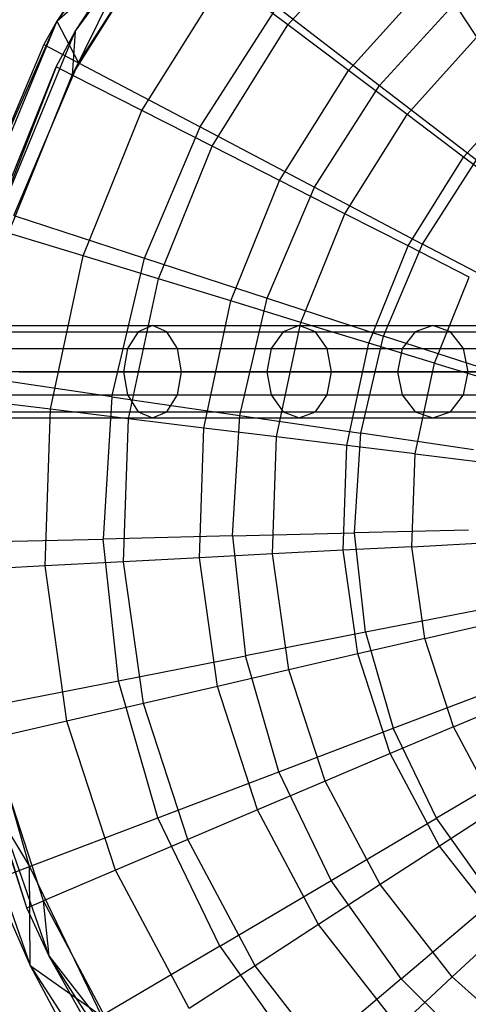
# Model space of a CAD drawing. Extents: x 1.6 to 24.9, y -15.7 to 0.
# Tile 211 of 246: x 17.6 to 19.3, y -13.6 to -9.9. Entities that reach past the tile are written whole.
import ezdxf

# ---------------------------------------------------------------- set-up
doc = ezdxf.new("R2010")
doc.units = 0
doc.header["$LTSCALE"] = 2.54
doc.layers.get('0').update_dxf_attribs({"color": 13, "linetype": 'CONTINUOUS'})

# ---------------------------------------------------------------- blocks, each defined once
blk = doc.blocks.new('ARES-203-D_STL')
at = {"color": 0}
for p, q in [((18.2485, -9.1693, 11.7859), (17.6999, -9.918, 11.7859)), ((18.2485, -9.1693, 11.7859), (17.6999, -9.918, 11.7859)), ((17.7697, -9.9571, 11.7859), (18.3068, -9.224, 11.7859)), ((17.7697, -9.9571, 11.3549), (18.3068, -9.224, 11.7859)), ((17.7697, -9.9571, 11.7859), (18.3068, -9.224, 11.7859)), ((17.7697, -9.9571, 11.3549), (18.3068, -9.224, 11.7859)), ((18.0044, -9.4566, 11.2859), (17.6999, -9.918, 11.7859)), ((18.0044, -9.4566, 11.2859), (17.6999, -9.918, 11.7859)), ((18.0044, -9.4566, 11.2859), (17.6999, -9.918, 11.2859)), ((18.0044, -9.4566, 11.2859), (17.6999, -9.918, 11.2859)), ((17.6999, -9.918, 11.2859), (18.1215, -9.5466, 11.2625)), ((17.6999, -9.918, 11.2859), (18.1215, -9.5466, 11.2625)), ((18.0463, -9.5337, 11.3549), (17.7589, -10.122, 11.3436)), ((18.0463, -9.5337, 11.3549), (17.7589, -10.122, 11.3436)), ((17.7697, -9.9571, 11.3549), (18.0463, -9.5337, 11.3549)), ((17.7697, -9.9571, 11.3549), (18.0463, -9.5337, 11.3549)), ((17.7824, -10.0752, 11.2625), (18.1215, -9.5466, 11.2625)), ((17.7824, -10.0752, 11.2625), (18.1215, -9.5466, 11.2625)), ((18.5747, -9.9319, 11.1902), (18.9372, -9.5292, 11.1902)), ((18.5747, -9.9319, 11.1902), (18.9372, -9.5292, 11.1902)), ((17.7589, -10.122, 11.3436), (18.1009, -9.5748, 11.3436)), ((17.7589, -10.122, 11.3436), (18.1009, -9.5748, 11.3436)), ((19.0545, -9.6185, 2.9053), (19.4032, -10.1554, 3.2474)), ((19.0545, -9.6185, 2.9053), (19.4032, -10.1554, 3.2474)), ((18.0223, -10.2562, 11.2801), (18.3369, -9.7527, 11.2801)), ((18.0223, -10.2562, 11.2801), (18.3369, -9.7527, 11.2801)), ((18.5747, -9.9319, 11.1902), (18.3369, -9.7527, 11.2801)), ((18.5747, -9.9319, 11.1902), (18.3369, -9.7527, 11.2801)), ((18.8039, -10.1046, 11.0762), (19.1329, -9.7391, 11.0762)), ((18.8039, -10.1046, 11.0762), (19.1329, -9.7391, 11.0762)), ((18.9214, -10.1614, 10.9263), (19.2295, -9.824, 10.9263)), ((18.9214, -10.1614, 10.9263), (19.2295, -9.824, 10.9263)), ((18.2423, -10.3177, 11.1309), (18.5337, -9.8634, 11.1309)), ((18.2423, -10.3177, 11.1309), (18.5337, -9.8634, 11.1309)), ((18.5337, -9.8634, 11.1309), (18.9214, -10.1614, 10.9263)), ((18.5337, -9.8634, 11.1309), (18.9214, -10.1614, 10.9263)), ((17.6999, -9.918, 11.7859), (17.3464, -10.7762, 11.7859)), ((17.6999, -9.918, 11.7859), (17.3464, -10.7762, 11.7859)), ((17.6999, -9.918, 11.7859), (17.3972, -10.6076, 11.2859)), ((17.6999, -9.918, 11.7859), (17.3972, -10.6076, 11.2859)), ((17.6999, -9.918, 11.7859), (17.6518, -10.0063, 11.2859)), ((17.6999, -9.918, 11.2859), (17.6518, -10.0063, 11.2859)), ((17.6999, -9.918, 11.7859), (17.6518, -10.0063, 11.2859)), ((17.6999, -9.918, 11.2859), (17.6518, -10.0063, 11.2859)), ((17.6999, -9.918, 11.2859), (17.6999, -9.918, 11.7859)), ((17.6999, -9.918, 11.2859), (17.6999, -9.918, 11.7859)), ((17.6999, -9.918, 11.2859), (17.7824, -10.0752, 11.2625)), ((17.6999, -9.918, 11.2859), (17.7824, -10.0752, 11.2625)), ((17.4236, -10.7975, 11.7859), (17.7697, -9.9571, 11.7859)), ((17.4236, -10.7975, 11.7859), (17.7697, -9.9571, 11.7859)), ((17.698, -10.091, 11.3549), (17.7697, -9.9571, 11.7859)), ((17.698, -10.091, 11.3549), (17.7697, -9.9571, 11.7859)), ((17.698, -10.091, 11.3549), (17.7697, -9.9571, 11.3549)), ((17.698, -10.091, 11.3549), (17.7697, -9.9571, 11.3549)), ((17.7697, -9.9571, 11.3549), (17.7589, -10.122, 11.3436)), ((17.7697, -9.9571, 11.3549), (17.7589, -10.122, 11.3436)), ((17.7697, -9.9571, 11.3549), (17.7697, -9.9571, 11.7859)), ((17.7697, -9.9571, 11.3549), (17.7697, -9.9571, 11.7859)), ((18.2876, -10.3914, 11.1902), (18.5747, -9.9319, 11.1902)), ((18.2876, -10.3914, 11.1902), (18.5747, -9.9319, 11.1902)), ((18.8039, -10.1046, 11.0762), (18.5747, -9.9319, 11.1902)), ((18.8039, -10.1046, 11.0762), (18.5747, -9.9319, 11.1902)), ((19.0252, -10.2714, 10.9375), (19.322, -9.9418, 10.9375)), ((19.0252, -10.2714, 10.9375), (19.322, -9.9418, 10.9375)), ((17.6518, -10.0063, 11.2859), (17.3972, -10.6076, 11.2859)), ((17.6518, -10.0063, 11.2859), (17.3972, -10.6076, 11.2859)), ((17.6518, -10.0063, 11.2859), (17.7824, -10.0752, 11.2625)), ((17.6518, -10.0063, 11.2859), (17.7824, -10.0752, 11.2625)), ((17.698, -10.091, 11.3549), (17.4236, -10.7975, 11.7859)), ((17.698, -10.091, 11.3549), (17.4236, -10.7975, 11.7859)), ((17.4518, -10.7003, 11.3549), (17.698, -10.091, 11.3549)), ((17.4518, -10.7003, 11.3549), (17.698, -10.091, 11.3549)), ((17.5376, -10.6535, 11.2625), (17.7824, -10.0752, 11.2625)), ((17.5376, -10.6535, 11.2625), (17.7824, -10.0752, 11.2625)), ((17.7589, -10.122, 11.3436), (17.698, -10.091, 11.3549)), ((17.7589, -10.122, 11.3436), (17.698, -10.091, 11.3549)), ((17.7824, -10.0752, 11.2625), (18.2423, -10.3177, 11.1309)), ((17.7824, -10.0752, 11.2625), (18.2423, -10.3177, 11.1309)), ((18.5433, -10.5217, 11.0762), (18.8039, -10.1046, 11.0762)), ((18.5433, -10.5217, 11.0762), (18.8039, -10.1046, 11.0762)), ((19.0252, -10.2714, 10.9375), (18.8039, -10.1046, 11.0762)), ((19.0252, -10.2714, 10.9375), (18.8039, -10.1046, 11.0762)), ((17.5172, -10.7203, 11.3436), (17.7589, -10.122, 11.3436)), ((17.5172, -10.7203, 11.3436), (17.7589, -10.122, 11.3436)), ((18.0223, -10.2562, 11.2801), (17.7589, -10.122, 11.3436)), ((18.0223, -10.2562, 11.2801), (17.7589, -10.122, 11.3436)), ((19.2393, -10.4327, 10.7733), (19.5048, -10.1379, 10.7733)), ((19.2393, -10.4327, 10.7733), (19.5048, -10.1379, 10.7733)), ((18.6748, -10.5459, 10.9263), (18.9214, -10.1614, 10.9263)), ((18.6748, -10.5459, 10.9263), (18.9214, -10.1614, 10.9263)), ((18.9214, -10.1614, 10.9263), (19.2884, -10.4433, 10.6443)), ((18.9214, -10.1614, 10.9263), (19.2884, -10.4433, 10.6443)), ((17.7999, -10.8067, 11.2801), (18.0223, -10.2562, 11.2801)), ((17.7999, -10.8067, 11.2801), (18.0223, -10.2562, 11.2801)), ((18.2876, -10.3914, 11.1902), (18.0223, -10.2562, 11.2801)), ((18.2876, -10.3914, 11.1902), (18.0223, -10.2562, 11.2801)), ((18.7902, -10.6475, 10.9375), (19.0252, -10.2714, 10.9375)), ((18.7902, -10.6475, 10.9375), (19.0252, -10.2714, 10.9375)), ((19.2393, -10.4327, 10.7733), (19.0252, -10.2714, 10.9375)), ((19.2393, -10.4327, 10.7733), (19.0252, -10.2714, 10.9375)), ((18.0318, -10.8148, 11.1309), (18.2423, -10.3177, 11.1309)), ((18.0318, -10.8148, 11.1309), (18.2423, -10.3177, 11.1309)), ((18.2423, -10.3177, 11.1309), (18.6748, -10.5459, 10.9263)), ((18.2423, -10.3177, 11.1309), (18.6748, -10.5459, 10.9263)), ((18.0846, -10.8937, 11.1902), (18.2876, -10.3914, 11.1902)), ((18.0846, -10.8937, 11.1902), (18.2876, -10.3914, 11.1902)), ((18.5433, -10.5217, 11.0762), (18.2876, -10.3914, 11.1902)), ((18.5433, -10.5217, 11.0762), (18.2876, -10.3914, 11.1902)), ((19.029, -10.7692, 10.7733), (19.2393, -10.4327, 10.7733)), ((19.029, -10.7692, 10.7733), (19.2393, -10.4327, 10.7733)), ((19.4466, -10.5889, 10.5824), (19.2393, -10.4327, 10.7733)), ((19.4466, -10.5889, 10.5824), (19.2393, -10.4327, 10.7733)), ((19.0841, -10.7618, 10.6443), (19.2884, -10.4433, 10.6443)), ((19.0841, -10.7618, 10.6443), (19.2884, -10.4433, 10.6443)), ((18.359, -10.9776, 11.0762), (18.5433, -10.5217, 11.0762)), ((18.359, -10.9776, 11.0762), (18.5433, -10.5217, 11.0762)), ((18.4967, -10.9666, 10.9263), (18.6748, -10.5459, 10.9263)), ((18.4967, -10.9666, 10.9263), (18.6748, -10.5459, 10.9263)), ((18.7902, -10.6475, 10.9375), (18.5433, -10.5217, 11.0762)), ((18.7902, -10.6475, 10.9375), (18.5433, -10.5217, 11.0762)), ((18.6748, -10.5459, 10.9263), (19.0841, -10.7618, 10.6443)), ((18.6748, -10.5459, 10.9263), (19.0841, -10.7618, 10.6443)), ((17.5376, -10.6535, 11.2625), (18.0318, -10.8148, 11.1309)), ((17.5376, -10.6535, 11.2625), (18.0318, -10.8148, 11.1309)), ((18.6241, -11.0587, 10.9375), (18.7902, -10.6475, 10.9375)), ((18.6241, -11.0587, 10.9375), (18.7902, -10.6475, 10.9375)), ((19.029, -10.7692, 10.7733), (18.7902, -10.6475, 10.9375)), ((19.029, -10.7692, 10.7733), (18.7902, -10.6475, 10.9375)), ((17.7999, -10.8067, 11.2801), (17.5172, -10.7203, 11.3436)), ((17.7999, -10.8067, 11.2801), (17.5172, -10.7203, 11.3436)), ((18.8804, -11.1371, 10.7733), (19.029, -10.7692, 10.7733)), ((18.8804, -11.1371, 10.7733), (19.029, -10.7692, 10.7733)), ((18.9366, -11.1102, 10.6443), (19.0841, -10.7618, 10.6443)), ((18.9366, -11.1102, 10.6443), (19.0841, -10.7618, 10.6443)), ((19.2603, -10.887, 10.5824), (19.029, -10.7692, 10.7733)), ((19.2603, -10.887, 10.5824), (19.029, -10.7692, 10.7733)), ((19.465, -10.9627, 10.2859), (19.0841, -10.7618, 10.6443)), ((19.465, -10.9627, 10.2859), (19.0841, -10.7618, 10.6443)), ((17.6764, -11.3874, 11.2801), (17.7999, -10.8067, 11.2801)), ((17.6764, -11.3874, 11.2801), (17.7999, -10.8067, 11.2801)), ((18.0846, -10.8937, 11.1902), (17.7999, -10.8067, 11.2801)), ((18.0846, -10.8937, 11.1902), (17.7999, -10.8067, 11.2801)), ((17.9084, -11.3403, 11.1309), (18.0318, -10.8148, 11.1309)), ((17.9084, -11.3403, 11.1309), (18.0318, -10.8148, 11.1309)), ((18.0318, -10.8148, 11.1309), (18.4967, -10.9666, 10.9263)), ((18.0318, -10.8148, 11.1309), (18.4967, -10.9666, 10.9263)), ((19.1286, -11.2129, 10.5824), (19.2603, -10.887, 10.5824)), ((19.1286, -11.2129, 10.5824), (19.2603, -10.887, 10.5824)), ((17.9719, -11.4237, 11.1902), (18.0846, -10.8937, 11.1902)), ((17.9719, -11.4237, 11.1902), (18.0846, -10.8937, 11.1902)), ((18.359, -10.9776, 11.0762), (18.0846, -10.8937, 11.1902)), ((18.359, -10.9776, 11.0762), (18.0846, -10.8937, 11.1902)), ((18.2568, -11.4587, 11.0762), (18.359, -10.9776, 11.0762)), ((18.2568, -11.4587, 11.0762), (18.359, -10.9776, 11.0762)), ((18.6241, -11.0587, 10.9375), (18.359, -10.9776, 11.0762)), ((18.6241, -11.0587, 10.9375), (18.359, -10.9776, 11.0762)), ((18.3923, -11.4113, 10.9263), (18.4967, -10.9666, 10.9263)), ((18.3923, -11.4113, 10.9263), (18.4967, -10.9666, 10.9263)), ((18.4967, -10.9666, 10.9263), (18.9366, -11.1102, 10.6443)), ((18.4967, -10.9666, 10.9263), (18.9366, -11.1102, 10.6443)), ((17.4623, -11.0704, 3.5343), (18.0623, -11.0704, 3.9699)), ((17.4623, -11.0704, 3.5343), (18.0623, -11.0704, 3.9699)), ((18.0623, -11.0704, 3.9699), (18.0076, -11.0938, 4.0382)), ((18.0623, -11.0704, 3.9699), (18.0076, -11.0938, 4.0382)), ((18.1171, -11.0938, 3.9017), (18.0623, -11.0704, 3.9699)), ((18.0623, -11.0704, 3.9699), (18.6175, -11.0704, 4.4614)), ((18.1171, -11.0938, 3.9017), (18.0623, -11.0704, 3.9699)), ((18.0623, -11.0704, 3.9699), (18.6175, -11.0704, 4.4614)), ((18.5318, -11.4925, 10.9375), (18.6241, -11.0587, 10.9375)), ((18.5318, -11.4925, 10.9375), (18.6241, -11.0587, 10.9375)), ((18.6175, -11.0704, 4.4614), (18.5564, -11.0938, 4.524)), ((18.6175, -11.0704, 4.4614), (18.5564, -11.0938, 4.524)), ((18.6786, -11.0938, 4.3987), (18.6175, -11.0704, 4.4614)), ((18.6175, -11.0704, 4.4614), (19.1227, -11.0704, 5.0041)), ((18.6786, -11.0938, 4.3987), (18.6175, -11.0704, 4.4614)), ((18.6175, -11.0704, 4.4614), (19.1227, -11.0704, 5.0041)), ((18.8804, -11.1371, 10.7733), (18.6241, -11.0587, 10.9375)), ((18.8804, -11.1371, 10.7733), (18.6241, -11.0587, 10.9375)), ((19.1227, -11.0704, 5.0041), (19.0558, -11.0938, 5.0605)), ((19.1227, -11.0704, 5.0041), (19.0558, -11.0938, 5.0605)), ((19.1895, -11.0938, 4.9476), (19.1227, -11.0704, 5.0041)), ((19.1227, -11.0704, 5.0041), (19.5731, -11.0704, 5.593)), ((19.1895, -11.0938, 4.9476), (19.1227, -11.0704, 5.0041)), ((19.1227, -11.0704, 5.0041), (19.5731, -11.0704, 5.593)), ((17.4144, -11.0938, 3.6075), (18.0076, -11.0938, 4.0382)), ((17.4144, -11.0938, 3.6075), (18.0076, -11.0938, 4.0382)), ((17.5103, -11.0938, 3.4611), (18.1171, -11.0938, 3.9017)), ((17.5103, -11.0938, 3.4611), (18.1171, -11.0938, 3.9017)), ((18.0076, -11.0938, 4.0382), (17.9675, -11.1579, 4.0881)), ((18.0076, -11.0938, 4.0382), (17.9675, -11.1579, 4.0881)), ((18.0076, -11.0938, 4.0382), (18.5564, -11.0938, 4.524)), ((18.0076, -11.0938, 4.0382), (18.5564, -11.0938, 4.524)), ((18.1572, -11.1579, 3.8517), (18.1171, -11.0938, 3.9017)), ((18.1171, -11.0938, 3.9017), (18.6786, -11.0938, 4.3987)), ((18.1572, -11.1579, 3.8517), (18.1171, -11.0938, 3.9017)), ((18.1171, -11.0938, 3.9017), (18.6786, -11.0938, 4.3987)), ((18.5564, -11.0938, 4.524), (18.5117, -11.1579, 4.5699)), ((18.5564, -11.0938, 4.524), (18.5117, -11.1579, 4.5699)), ((18.5564, -11.0938, 4.524), (19.0558, -11.0938, 5.0605)), ((18.5564, -11.0938, 4.524), (19.0558, -11.0938, 5.0605)), ((18.7233, -11.1579, 4.3529), (18.6786, -11.0938, 4.3987)), ((18.6786, -11.0938, 4.3987), (19.1895, -11.0938, 4.9476)), ((18.7233, -11.1579, 4.3529), (18.6786, -11.0938, 4.3987)), ((18.6786, -11.0938, 4.3987), (19.1895, -11.0938, 4.9476)), ((18.8501, -11.4785, 10.6443), (18.9366, -11.1102, 10.6443)), ((18.8501, -11.4785, 10.6443), (18.9366, -11.1102, 10.6443)), ((19.346, -11.2439, 10.2859), (18.9366, -11.1102, 10.6443)), ((19.346, -11.2439, 10.2859), (18.9366, -11.1102, 10.6443)), ((19.0558, -11.0938, 5.0605), (19.0069, -11.1579, 5.1019)), ((19.0558, -11.0938, 5.0605), (19.0069, -11.1579, 5.1019)), ((19.0558, -11.0938, 5.0605), (19.5012, -11.0938, 5.6427)), ((19.0558, -11.0938, 5.0605), (19.5012, -11.0938, 5.6427)), ((19.2385, -11.1579, 4.9063), (19.1895, -11.0938, 4.9476)), ((19.1895, -11.0938, 4.9476), (19.6451, -11.0938, 5.5433)), ((19.2385, -11.1579, 4.9063), (19.1895, -11.0938, 4.9476)), ((19.1895, -11.0938, 4.9476), (19.6451, -11.0938, 5.5433)), ((18.7979, -11.5251, 10.7733), (18.8804, -11.1371, 10.7733)), ((18.7979, -11.5251, 10.7733), (18.8804, -11.1371, 10.7733)), ((19.1286, -11.2129, 10.5824), (18.8804, -11.1371, 10.7733)), ((19.1286, -11.2129, 10.5824), (18.8804, -11.1371, 10.7733)), ((17.3793, -11.1579, 3.6611), (17.9675, -11.1579, 4.0881)), ((17.3793, -11.1579, 3.6611), (17.9675, -11.1579, 4.0881)), ((17.5454, -11.1579, 3.4075), (18.1572, -11.1579, 3.8517)), ((17.5454, -11.1579, 3.4075), (18.1572, -11.1579, 3.8517)), ((17.9675, -11.1579, 4.0881), (17.9528, -11.2454, 4.1064)), ((17.9675, -11.1579, 4.0881), (17.9528, -11.2454, 4.1064)), ((17.9675, -11.1579, 4.0881), (18.5117, -11.1579, 4.5699)), ((17.9675, -11.1579, 4.0881), (18.5117, -11.1579, 4.5699)), ((18.1719, -11.2454, 3.8334), (18.1572, -11.1579, 3.8517)), ((18.1572, -11.1579, 3.8517), (18.7233, -11.1579, 4.3529)), ((18.1719, -11.2454, 3.8334), (18.1572, -11.1579, 3.8517)), ((18.1572, -11.1579, 3.8517), (18.7233, -11.1579, 4.3529)), ((18.5117, -11.1579, 4.5699), (18.4953, -11.2454, 4.5867)), ((18.5117, -11.1579, 4.5699), (18.4953, -11.2454, 4.5867)), ((18.5117, -11.1579, 4.5699), (19.0069, -11.1579, 5.1019)), ((18.5117, -11.1579, 4.5699), (19.0069, -11.1579, 5.1019)), ((18.7397, -11.2454, 4.3361), (18.7233, -11.1579, 4.3529)), ((18.7233, -11.1579, 4.3529), (19.2385, -11.1579, 4.9063)), ((18.7397, -11.2454, 4.3361), (18.7233, -11.1579, 4.3529)), ((18.7233, -11.1579, 4.3529), (19.2385, -11.1579, 4.9063)), ((19.0069, -11.1579, 5.1019), (18.989, -11.2454, 5.117)), ((19.0069, -11.1579, 5.1019), (18.989, -11.2454, 5.117)), ((19.0069, -11.1579, 5.1019), (19.4485, -11.1579, 5.6792)), ((19.0069, -11.1579, 5.1019), (19.4485, -11.1579, 5.6792)), ((19.2564, -11.2454, 4.8912), (19.2385, -11.1579, 4.9063)), ((19.2385, -11.1579, 4.9063), (19.6978, -11.1579, 5.5068)), ((19.2564, -11.2454, 4.8912), (19.2385, -11.1579, 4.9063)), ((19.2385, -11.1579, 4.9063), (19.6978, -11.1579, 5.5068)), ((19.0555, -11.5568, 10.5824), (19.1286, -11.2129, 10.5824)), ((19.0555, -11.5568, 10.5824), (19.1286, -11.2129, 10.5824)), ((19.1286, -11.2129, 10.5824), (19.3663, -11.2856, 10.3659)), ((19.1286, -11.2129, 10.5824), (19.3663, -11.2856, 10.3659)), ((17.9528, -11.2454, 4.1064), (17.3665, -11.2454, 3.6807)), ((17.9528, -11.2454, 4.1064), (17.3665, -11.2454, 3.6807)), ((17.5582, -11.2454, 3.3879), (18.1719, -11.2454, 3.8334)), ((17.5582, -11.2454, 3.3879), (18.1719, -11.2454, 3.8334)), ((18.4953, -11.2454, 4.5867), (17.9528, -11.2454, 4.1064)), ((17.9528, -11.2454, 4.1064), (17.9675, -11.3329, 4.0881)), ((17.9528, -11.2454, 4.1064), (17.9675, -11.3329, 4.0881)), ((18.4953, -11.2454, 4.5867), (17.9528, -11.2454, 4.1064)), ((18.1572, -11.3329, 3.8517), (18.1719, -11.2454, 3.8334)), ((18.1572, -11.3329, 3.8517), (18.1719, -11.2454, 3.8334)), ((18.1719, -11.2454, 3.8334), (18.7397, -11.2454, 4.3361)), ((18.1719, -11.2454, 3.8334), (18.7397, -11.2454, 4.3361)), ((18.989, -11.2454, 5.117), (18.4953, -11.2454, 4.5867)), ((18.4953, -11.2454, 4.5867), (18.5117, -11.3329, 4.5699)), ((18.4953, -11.2454, 4.5867), (18.5117, -11.3329, 4.5699)), ((18.989, -11.2454, 5.117), (18.4953, -11.2454, 4.5867)), ((18.7233, -11.3329, 4.3529), (18.7397, -11.2454, 4.3361)), ((18.7233, -11.3329, 4.3529), (18.7397, -11.2454, 4.3361)), ((18.7397, -11.2454, 4.3361), (19.2564, -11.2454, 4.8912)), ((18.7397, -11.2454, 4.3361), (19.2564, -11.2454, 4.8912)), ((19.4292, -11.2454, 5.6925), (18.989, -11.2454, 5.117)), ((18.989, -11.2454, 5.117), (19.0069, -11.3329, 5.1019)), ((18.989, -11.2454, 5.117), (19.0069, -11.3329, 5.1019)), ((19.4292, -11.2454, 5.6925), (18.989, -11.2454, 5.117)), ((19.2385, -11.3329, 4.9063), (19.2564, -11.2454, 4.8912)), ((19.2385, -11.3329, 4.9063), (19.2564, -11.2454, 4.8912)), ((19.2564, -11.2454, 4.8912), (19.7171, -11.2454, 5.4935)), ((19.2564, -11.2454, 4.8912), (19.7171, -11.2454, 5.4935)), ((17.9084, -11.3403, 11.1309), (17.3941, -11.2648, 11.2625)), ((17.9084, -11.3403, 11.1309), (17.3941, -11.2648, 11.2625)), ((17.3793, -11.3329, 3.6611), (17.9675, -11.3329, 4.0881)), ((17.3793, -11.3329, 3.6611), (17.9675, -11.3329, 4.0881)), ((17.5454, -11.3329, 3.4075), (18.1572, -11.3329, 3.8517)), ((17.5454, -11.3329, 3.4075), (18.1572, -11.3329, 3.8517)), ((17.9675, -11.3329, 4.0881), (18.5117, -11.3329, 4.5699)), ((17.9675, -11.3329, 4.0881), (18.5117, -11.3329, 4.5699)), ((17.9675, -11.3329, 4.0881), (18.0076, -11.3969, 4.0382)), ((17.9675, -11.3329, 4.0881), (18.0076, -11.3969, 4.0382)), ((18.1171, -11.3969, 3.9017), (18.1572, -11.3329, 3.8517)), ((18.1171, -11.3969, 3.9017), (18.1572, -11.3329, 3.8517)), ((18.1572, -11.3329, 3.8517), (18.7233, -11.3329, 4.3529)), ((18.1572, -11.3329, 3.8517), (18.7233, -11.3329, 4.3529)), ((18.5117, -11.3329, 4.5699), (19.0069, -11.3329, 5.1019)), ((18.5117, -11.3329, 4.5699), (19.0069, -11.3329, 5.1019)), ((18.5117, -11.3329, 4.5699), (18.5564, -11.3969, 4.524)), ((18.5117, -11.3329, 4.5699), (18.5564, -11.3969, 4.524)), ((18.6786, -11.3969, 4.3987), (18.7233, -11.3329, 4.3529)), ((18.6786, -11.3969, 4.3987), (18.7233, -11.3329, 4.3529)), ((18.7233, -11.3329, 4.3529), (19.2385, -11.3329, 4.9063)), ((18.7233, -11.3329, 4.3529), (19.2385, -11.3329, 4.9063)), ((19.0069, -11.3329, 5.1019), (19.4485, -11.3329, 5.6792)), ((19.0069, -11.3329, 5.1019), (19.4485, -11.3329, 5.6792)), ((19.0069, -11.3329, 5.1019), (19.0558, -11.3969, 5.0605)), ((19.0069, -11.3329, 5.1019), (19.0558, -11.3969, 5.0605)), ((19.1895, -11.3969, 4.9476), (19.2385, -11.3329, 4.9063)), ((19.1895, -11.3969, 4.9476), (19.2385, -11.3329, 4.9063)), ((19.2385, -11.3329, 4.9063), (19.6978, -11.3329, 5.5068)), ((19.2385, -11.3329, 4.9063), (19.6978, -11.3329, 5.5068)), ((17.6764, -11.3874, 11.2801), (17.3831, -11.3514, 11.3436)), ((17.6764, -11.3874, 11.2801), (17.3831, -11.3514, 11.3436)), ((17.9084, -11.3403, 11.1309), (17.8756, -11.8791, 11.1309)), ((17.9084, -11.3403, 11.1309), (17.8756, -11.8791, 11.1309)), ((17.9084, -11.3403, 11.1309), (18.3923, -11.4113, 10.9263)), ((17.9084, -11.3403, 11.1309), (18.3923, -11.4113, 10.9263)), ((17.4144, -11.3969, 3.6075), (18.0076, -11.3969, 4.0382)), ((17.4144, -11.3969, 3.6075), (18.0076, -11.3969, 4.0382)), ((17.5103, -11.3969, 3.4611), (18.1171, -11.3969, 3.9017)), ((17.5103, -11.3969, 3.4611), (18.1171, -11.3969, 3.9017)), ((17.6557, -11.9808, 11.2801), (17.6764, -11.3874, 11.2801)), ((17.6557, -11.9808, 11.2801), (17.6764, -11.3874, 11.2801)), ((17.9719, -11.4237, 11.1902), (17.6764, -11.3874, 11.2801)), ((17.9719, -11.4237, 11.1902), (17.6764, -11.3874, 11.2801)), ((18.0076, -11.3969, 4.0382), (18.5564, -11.3969, 4.524)), ((18.0076, -11.3969, 4.0382), (18.5564, -11.3969, 4.524)), ((18.0076, -11.3969, 4.0382), (18.0623, -11.4204, 3.9699)), ((18.0076, -11.3969, 4.0382), (18.0623, -11.4204, 3.9699)), ((18.0623, -11.4204, 3.9699), (18.1171, -11.3969, 3.9017)), ((18.0623, -11.4204, 3.9699), (18.1171, -11.3969, 3.9017)), ((18.1171, -11.3969, 3.9017), (18.6786, -11.3969, 4.3987)), ((18.1171, -11.3969, 3.9017), (18.6786, -11.3969, 4.3987)), ((18.3645, -11.8673, 10.9263), (18.3923, -11.4113, 10.9263)), ((18.3645, -11.8673, 10.9263), (18.3923, -11.4113, 10.9263)), ((18.3923, -11.4113, 10.9263), (18.8501, -11.4785, 10.6443)), ((18.3923, -11.4113, 10.9263), (18.8501, -11.4785, 10.6443)), ((18.5564, -11.3969, 4.524), (19.0558, -11.3969, 5.0605)), ((18.5564, -11.3969, 4.524), (19.0558, -11.3969, 5.0605)), ((18.5564, -11.3969, 4.524), (18.6175, -11.4204, 4.4614)), ((18.5564, -11.3969, 4.524), (18.6175, -11.4204, 4.4614)), ((18.6175, -11.4204, 4.4614), (18.6786, -11.3969, 4.3987)), ((18.6175, -11.4204, 4.4614), (18.6786, -11.3969, 4.3987)), ((18.6786, -11.3969, 4.3987), (19.1895, -11.3969, 4.9476)), ((18.6786, -11.3969, 4.3987), (19.1895, -11.3969, 4.9476)), ((19.0558, -11.3969, 5.0605), (19.5012, -11.3969, 5.6427)), ((19.0558, -11.3969, 5.0605), (19.5012, -11.3969, 5.6427)), ((19.0558, -11.3969, 5.0605), (19.1227, -11.4204, 5.0041)), ((19.0558, -11.3969, 5.0605), (19.1227, -11.4204, 5.0041)), ((19.1227, -11.4204, 5.0041), (19.1895, -11.3969, 4.9476)), ((19.1227, -11.4204, 5.0041), (19.1895, -11.3969, 4.9476)), ((19.1895, -11.3969, 4.9476), (19.6451, -11.3969, 5.5433)), ((19.1895, -11.3969, 4.9476), (19.6451, -11.3969, 5.5433)), ((17.4623, -11.4204, 3.5343), (18.0623, -11.4204, 3.9699)), ((17.4623, -11.4204, 3.5343), (18.0623, -11.4204, 3.9699)), ((17.953, -11.9652, 11.1902), (17.9719, -11.4237, 11.1902)), ((17.953, -11.9652, 11.1902), (17.9719, -11.4237, 11.1902)), ((18.2568, -11.4587, 11.0762), (17.9719, -11.4237, 11.1902)), ((18.2568, -11.4587, 11.0762), (17.9719, -11.4237, 11.1902)), ((18.0623, -11.4204, 3.9699), (18.6175, -11.4204, 4.4614)), ((18.0623, -11.4204, 3.9699), (18.6175, -11.4204, 4.4614)), ((18.6175, -11.4204, 4.4614), (19.1227, -11.4204, 5.0041)), ((18.6175, -11.4204, 4.4614), (19.1227, -11.4204, 5.0041)), ((19.1227, -11.4204, 5.0041), (19.5731, -11.4204, 5.593)), ((19.1227, -11.4204, 5.0041), (19.5731, -11.4204, 5.593)), ((18.2396, -11.9502, 11.0762), (18.2568, -11.4587, 11.0762)), ((18.2396, -11.9502, 11.0762), (18.2568, -11.4587, 11.0762)), ((18.5318, -11.4925, 10.9375), (18.2568, -11.4587, 11.0762)), ((18.5318, -11.4925, 10.9375), (18.2568, -11.4587, 11.0762)), ((18.8271, -11.8562, 10.6443), (18.8501, -11.4785, 10.6443)), ((18.8271, -11.8562, 10.6443), (18.8501, -11.4785, 10.6443)), ((19.2762, -11.5411, 10.2859), (18.8501, -11.4785, 10.6443)), ((19.2762, -11.5411, 10.2859), (18.8501, -11.4785, 10.6443)), ((18.5164, -11.9357, 10.9375), (18.5318, -11.4925, 10.9375)), ((18.5164, -11.9357, 10.9375), (18.5318, -11.4925, 10.9375)), ((18.7979, -11.5251, 10.7733), (18.5318, -11.4925, 10.9375)), ((18.7979, -11.5251, 10.7733), (18.5318, -11.4925, 10.9375)), ((18.7841, -11.9217, 10.7733), (18.7979, -11.5251, 10.7733)), ((18.7841, -11.9217, 10.7733), (18.7979, -11.5251, 10.7733)), ((19.0555, -11.5568, 10.5824), (18.7979, -11.5251, 10.7733)), ((19.0555, -11.5568, 10.5824), (18.7979, -11.5251, 10.7733)), ((19.0433, -11.9081, 10.5824), (19.0555, -11.5568, 10.5824)), ((19.0433, -11.9081, 10.5824), (19.0555, -11.5568, 10.5824)), ((19.0555, -11.5568, 10.5824), (19.3022, -11.5871, 10.3659)), ((19.0555, -11.5568, 10.5824), (19.3022, -11.5871, 10.3659)), ((18.3645, -11.8673, 10.9263), (18.8271, -11.8562, 10.6443)), ((18.3645, -11.8673, 10.9263), (18.8271, -11.8562, 10.6443)), ((19.2576, -11.8458, 10.2859), (18.8271, -11.8562, 10.6443)), ((19.2576, -11.8458, 10.2859), (18.8271, -11.8562, 10.6443)), ((18.8682, -12.2323, 10.6443), (18.8271, -11.8562, 10.6443)), ((18.8682, -12.2323, 10.6443), (18.8271, -11.8562, 10.6443)), ((17.3559, -11.8916, 11.2625), (17.8756, -11.8791, 11.1309)), ((17.3559, -11.8916, 11.2625), (17.8756, -11.8791, 11.1309)), ((18.3645, -11.8673, 10.9263), (17.8756, -11.8791, 11.1309)), ((18.3645, -11.8673, 10.9263), (17.8756, -11.8791, 11.1309)), ((17.9343, -12.4157, 11.1309), (17.8756, -11.8791, 11.1309)), ((17.9343, -12.4157, 11.1309), (17.8756, -11.8791, 11.1309)), ((18.3645, -11.8673, 10.9263), (18.4142, -12.3215, 10.9263)), ((18.3645, -11.8673, 10.9263), (18.4142, -12.3215, 10.9263)), ((19.0433, -11.9081, 10.5824), (19.2915, -11.8951, 10.3659)), ((19.0433, -11.9081, 10.5824), (19.2915, -11.8951, 10.3659)), ((18.7841, -11.9217, 10.7733), (18.5164, -11.9357, 10.9375)), ((18.7841, -11.9217, 10.7733), (18.5164, -11.9357, 10.9375)), ((19.0433, -11.9081, 10.5824), (18.7841, -11.9217, 10.7733)), ((19.0433, -11.9081, 10.5824), (18.7841, -11.9217, 10.7733)), ((18.8393, -12.3146, 10.7733), (18.7841, -11.9217, 10.7733)), ((18.8393, -12.3146, 10.7733), (18.7841, -11.9217, 10.7733)), ((19.0922, -12.2562, 10.5824), (19.0433, -11.9081, 10.5824)), ((19.0922, -12.2562, 10.5824), (19.0433, -11.9081, 10.5824)), ((17.953, -11.9652, 11.1902), (17.6557, -11.9808, 11.2801)), ((17.953, -11.9652, 11.1902), (17.6557, -11.9808, 11.2801)), ((18.2396, -11.9502, 11.0762), (17.953, -11.9652, 11.1902)), ((18.2396, -11.9502, 11.0762), (17.953, -11.9652, 11.1902)), ((18.0284, -12.5018, 11.1902), (17.953, -11.9652, 11.1902)), ((18.0284, -12.5018, 11.1902), (17.953, -11.9652, 11.1902)), ((18.5164, -11.9357, 10.9375), (18.2396, -11.9502, 11.0762)), ((18.5164, -11.9357, 10.9375), (18.2396, -11.9502, 11.0762)), ((18.3081, -12.4372, 11.0762), (18.2396, -11.9502, 11.0762)), ((18.3081, -12.4372, 11.0762), (18.2396, -11.9502, 11.0762)), ((18.5781, -12.3749, 10.9375), (18.5164, -11.9357, 10.9375)), ((18.5781, -12.3749, 10.9375), (18.5164, -11.9357, 10.9375)), ((17.6557, -11.9808, 11.2801), (17.3605, -11.9963, 11.3436)), ((17.6557, -11.9808, 11.2801), (17.3605, -11.9963, 11.3436)), ((17.7383, -12.5687, 11.2801), (17.6557, -11.9808, 11.2801)), ((17.7383, -12.5687, 11.2801), (17.6557, -11.9808, 11.2801)), ((19.2908, -12.1493, 10.2859), (18.8682, -12.2323, 10.6443)), ((19.2908, -12.1493, 10.2859), (18.8682, -12.2323, 10.6443)), ((19.0922, -12.2562, 10.5824), (19.3344, -12.2003, 10.3659)), ((19.0922, -12.2562, 10.5824), (19.3344, -12.2003, 10.3659)), ((18.8682, -12.2323, 10.6443), (18.4142, -12.3215, 10.9263)), ((18.8682, -12.2323, 10.6443), (18.4142, -12.3215, 10.9263)), ((19.0922, -12.2562, 10.5824), (18.8393, -12.3146, 10.7733)), ((19.0922, -12.2562, 10.5824), (18.8393, -12.3146, 10.7733)), ((18.8682, -12.2323, 10.6443), (18.9724, -12.596, 10.6443)), ((18.8682, -12.2323, 10.6443), (18.9724, -12.596, 10.6443)), ((19.2008, -12.5905, 10.5824), (19.0922, -12.2562, 10.5824)), ((19.2008, -12.5905, 10.5824), (19.0922, -12.2562, 10.5824)), ((17.9343, -12.4157, 11.1309), (18.4142, -12.3215, 10.9263)), ((17.9343, -12.4157, 11.1309), (18.4142, -12.3215, 10.9263)), ((18.5399, -12.7607, 10.9263), (18.4142, -12.3215, 10.9263)), ((18.5399, -12.7607, 10.9263), (18.4142, -12.3215, 10.9263)), ((18.8393, -12.3146, 10.7733), (18.5781, -12.3749, 10.9375)), ((18.8393, -12.3146, 10.7733), (18.5781, -12.3749, 10.9375)), ((18.9619, -12.6919, 10.7733), (18.8393, -12.3146, 10.7733)), ((18.9619, -12.6919, 10.7733), (18.8393, -12.3146, 10.7733)), ((18.5781, -12.3749, 10.9375), (18.3081, -12.4372, 11.0762)), ((18.5781, -12.3749, 10.9375), (18.3081, -12.4372, 11.0762)), ((18.7151, -12.7966, 10.9375), (18.5781, -12.3749, 10.9375)), ((18.7151, -12.7966, 10.9375), (18.5781, -12.3749, 10.9375)), ((17.4242, -12.5158, 11.2625), (17.9343, -12.4157, 11.1309)), ((17.4242, -12.5158, 11.2625), (17.9343, -12.4157, 11.1309)), ((18.0828, -12.9346, 11.1309), (17.9343, -12.4157, 11.1309)), ((18.0828, -12.9346, 11.1309), (17.9343, -12.4157, 11.1309)), ((18.3081, -12.4372, 11.0762), (18.0284, -12.5018, 11.1902)), ((18.3081, -12.4372, 11.0762), (18.0284, -12.5018, 11.1902)), ((18.46, -12.9049, 11.0762), (18.3081, -12.4372, 11.0762)), ((18.46, -12.9049, 11.0762), (18.3081, -12.4372, 11.0762)), ((18.9724, -12.596, 10.6443), (19.3749, -12.4428, 10.2859)), ((18.9724, -12.596, 10.6443), (19.3749, -12.4428, 10.2859)), ((17.597, -13.1195, 11.2625), (17.4242, -12.5158, 11.2625)), ((17.597, -13.1195, 11.2625), (17.4242, -12.5158, 11.2625)), ((18.0284, -12.5018, 11.1902), (17.7383, -12.5687, 11.2801)), ((18.0284, -12.5018, 11.1902), (17.7383, -12.5687, 11.2801)), ((18.1959, -13.0171, 11.1902), (18.0284, -12.5018, 11.1902)), ((18.1959, -13.0171, 11.1902), (18.0284, -12.5018, 11.1902)), ((19.2008, -12.5905, 10.5824), (19.4296, -12.4934, 10.3659)), ((19.2008, -12.5905, 10.5824), (19.4296, -12.4934, 10.3659)), ((17.6709, -13.4597, 11.7859), (17.3727, -12.6012, 11.7859)), ((17.5868, -13.2756, 11.3549), (17.3727, -12.6012, 11.7859)), ((17.6709, -13.4597, 11.7859), (17.3727, -12.6012, 11.7859)), ((17.5868, -13.2756, 11.3549), (17.3727, -12.6012, 11.7859)), ((17.7383, -12.5687, 11.2801), (17.4503, -12.6352, 11.3436)), ((17.7383, -12.5687, 11.2801), (17.4503, -12.6352, 11.3436)), ((17.9218, -13.1334, 11.2801), (17.7383, -12.5687, 11.2801)), ((17.9218, -13.1334, 11.2801), (17.7383, -12.5687, 11.2801)), ((18.5399, -12.7607, 10.9263), (18.9724, -12.596, 10.6443)), ((18.5399, -12.7607, 10.9263), (18.9724, -12.596, 10.6443)), ((19.2008, -12.5905, 10.5824), (18.9619, -12.6919, 10.7733)), ((19.2008, -12.5905, 10.5824), (18.9619, -12.6919, 10.7733)), ((19.1365, -12.9369, 10.6443), (18.9724, -12.596, 10.6443)), ((19.1365, -12.9369, 10.6443), (18.9724, -12.596, 10.6443)), ((19.3658, -12.9009, 10.5824), (19.2008, -12.5905, 10.5824)), ((19.3658, -12.9009, 10.5824), (19.2008, -12.5905, 10.5824)), ((17.2945, -12.6182, 11.7859), (17.599, -13.4949, 11.7859)), ((17.2945, -12.6182, 11.2859), (17.599, -13.4949, 11.7859)), ((17.2945, -12.6182, 11.7859), (17.599, -13.4949, 11.7859)), ((17.2945, -12.6182, 11.2859), (17.599, -13.4949, 11.7859)), ((17.2945, -12.6182, 11.2859), (17.597, -13.1195, 11.2625)), ((17.2945, -12.6182, 11.2859), (17.597, -13.1195, 11.2625)), ((17.6497, -13.2489, 11.3436), (17.4503, -12.6352, 11.3436)), ((17.6497, -13.2489, 11.3436), (17.4503, -12.6352, 11.3436)), ((17.5868, -13.2756, 11.3549), (17.3837, -12.6506, 11.3549)), ((17.5868, -13.2756, 11.3549), (17.3837, -12.6506, 11.3549)), ((18.9619, -12.6919, 10.7733), (18.7151, -12.7966, 10.9375)), ((18.9619, -12.6919, 10.7733), (18.7151, -12.7966, 10.9375)), ((19.1482, -13.0422, 10.7733), (18.9619, -12.6919, 10.7733)), ((19.1482, -13.0422, 10.7733), (18.9619, -12.6919, 10.7733)), ((19.5073, -12.7179, 10.2859), (19.1365, -12.9369, 10.6443)), ((19.5073, -12.7179, 10.2859), (19.1365, -12.9369, 10.6443)), ((18.0828, -12.9346, 11.1309), (18.5399, -12.7607, 10.9263)), ((18.0828, -12.9346, 11.1309), (18.5399, -12.7607, 10.9263)), ((18.738, -13.1723, 10.9263), (18.5399, -12.7607, 10.9263)), ((18.738, -13.1723, 10.9263), (18.5399, -12.7607, 10.9263)), ((18.7151, -12.7966, 10.9375), (18.46, -12.9049, 11.0762)), ((18.7151, -12.7966, 10.9375), (18.46, -12.9049, 11.0762)), ((18.9233, -13.1882, 10.9375), (18.7151, -12.7966, 10.9375)), ((18.9233, -13.1882, 10.9375), (18.7151, -12.7966, 10.9375)), ((19.3658, -12.9009, 10.5824), (19.1482, -13.0422, 10.7733)), ((19.3658, -12.9009, 10.5824), (19.1482, -13.0422, 10.7733)), ((17.597, -13.1195, 11.2625), (18.0828, -12.9346, 11.1309)), ((17.597, -13.1195, 11.2625), (18.0828, -12.9346, 11.1309)), ((18.3169, -13.421, 11.1309), (18.0828, -12.9346, 11.1309)), ((18.3169, -13.421, 11.1309), (18.0828, -12.9346, 11.1309)), ((18.46, -12.9049, 11.0762), (18.1959, -13.0171, 11.1902)), ((18.46, -12.9049, 11.0762), (18.1959, -13.0171, 11.1902)), ((18.6909, -13.3392, 11.0762), (18.46, -12.9049, 11.0762)), ((18.6909, -13.3392, 11.0762), (18.46, -12.9049, 11.0762)), ((18.738, -13.1723, 10.9263), (19.1365, -12.9369, 10.6443)), ((18.738, -13.1723, 10.9263), (19.1365, -12.9369, 10.6443)), ((19.3558, -13.2452, 10.6443), (19.1365, -12.9369, 10.6443)), ((19.3558, -13.2452, 10.6443), (19.1365, -12.9369, 10.6443)), ((18.1959, -13.0171, 11.1902), (17.9218, -13.1334, 11.2801)), ((18.1959, -13.0171, 11.1902), (17.9218, -13.1334, 11.2801)), ((18.4502, -13.4955, 11.1902), (18.1959, -13.0171, 11.1902)), ((18.4502, -13.4955, 11.1902), (18.1959, -13.0171, 11.1902)), ((19.1482, -13.0422, 10.7733), (18.9233, -13.1882, 10.9375)), ((19.1482, -13.0422, 10.7733), (18.9233, -13.1882, 10.9375)), ((19.3924, -13.3549, 10.7733), (19.1482, -13.0422, 10.7733)), ((19.3924, -13.3549, 10.7733), (19.1482, -13.0422, 10.7733)), ((17.4589, -13.1721, 11.2859), (17.597, -13.1195, 11.2625)), ((17.4589, -13.1721, 11.2859), (17.597, -13.1195, 11.2625)), ((17.597, -13.1195, 11.2625), (17.8693, -13.6854, 11.2625)), ((17.599, -13.4949, 11.2859), (17.597, -13.1195, 11.2625)), ((17.597, -13.1195, 11.2625), (17.8693, -13.6854, 11.2625)), ((17.599, -13.4949, 11.2859), (17.597, -13.1195, 11.2625)), ((17.9218, -13.1334, 11.2801), (17.6497, -13.2489, 11.3436)), ((17.9218, -13.1334, 11.2801), (17.6497, -13.2489, 11.3436)), ((18.2005, -13.6576, 11.2801), (17.9218, -13.1334, 11.2801)), ((18.2005, -13.6576, 11.2801), (17.9218, -13.1334, 11.2801)), ((17.4589, -13.1721, 11.2859), (17.599, -13.4949, 11.7859)), ((17.4589, -13.1721, 11.2859), (17.599, -13.4949, 11.7859)), ((17.4589, -13.1721, 11.2859), (17.599, -13.4949, 11.2859)), ((17.4589, -13.1721, 11.2859), (17.599, -13.4949, 11.2859)), ((18.3169, -13.421, 11.1309), (18.738, -13.1723, 10.9263)), ((18.3169, -13.421, 11.1309), (18.738, -13.1723, 10.9263)), ((18.9233, -13.1882, 10.9375), (18.6909, -13.3392, 11.0762)), ((18.9233, -13.1882, 10.9375), (18.6909, -13.3392, 11.0762)), ((19.0028, -13.5445, 10.9263), (18.738, -13.1723, 10.9263)), ((19.0028, -13.5445, 10.9263), (18.738, -13.1723, 10.9263)), ((19.1964, -13.5377, 10.9375), (18.9233, -13.1882, 10.9375)), ((19.1964, -13.5377, 10.9375), (18.9233, -13.1882, 10.9375)), ((17.5868, -13.2756, 11.3549), (17.6497, -13.2489, 11.3436)), ((17.5868, -13.2756, 11.3549), (17.6497, -13.2489, 11.3436)), ((17.6709, -13.4597, 11.7859), (17.5868, -13.2756, 11.3549)), ((17.6709, -13.4597, 11.3549), (17.5868, -13.2756, 11.3549)), ((17.6709, -13.4597, 11.7859), (17.5868, -13.2756, 11.3549)), ((17.6709, -13.4597, 11.3549), (17.5868, -13.2756, 11.3549)), ((17.6709, -13.4597, 11.3549), (17.6497, -13.2489, 11.3436)), ((17.6709, -13.4597, 11.3549), (17.6497, -13.2489, 11.3436)), ((17.9527, -13.8186, 11.3436), (17.6497, -13.2489, 11.3436)), ((17.9527, -13.8186, 11.3436), (17.6497, -13.2489, 11.3436)), ((19.0028, -13.5445, 10.9263), (19.3558, -13.2452, 10.6443)), ((19.0028, -13.5445, 10.9263), (19.3558, -13.2452, 10.6443)), ((18.6909, -13.3392, 11.0762), (18.4502, -13.4955, 11.1902)), ((18.6909, -13.3392, 11.0762), (18.4502, -13.4955, 11.1902)), ((18.9937, -13.7267, 11.0762), (18.6909, -13.3392, 11.0762)), ((18.9937, -13.7267, 11.0762), (18.6909, -13.3392, 11.0762)), ((19.3924, -13.3549, 10.7733), (19.1964, -13.5377, 10.9375)), ((19.3924, -13.3549, 10.7733), (19.1964, -13.5377, 10.9375)), ((18.3169, -13.421, 11.1309), (17.8693, -13.6854, 11.2625)), ((18.3169, -13.421, 11.1309), (17.8693, -13.6854, 11.2625)), ((18.3169, -13.421, 11.1309), (18.6299, -13.8608, 11.1309)), ((18.3169, -13.421, 11.1309), (18.6299, -13.8608, 11.1309)), ((18.1659, -14.222, 11.7859), (17.6709, -13.4597, 11.7859)), ((17.8953, -13.8558, 11.3549), (17.6709, -13.4597, 11.7859)), ((18.1659, -14.222, 11.7859), (17.6709, -13.4597, 11.7859)), ((17.8953, -13.8558, 11.3549), (17.6709, -13.4597, 11.7859)), ((17.8953, -13.8558, 11.3549), (17.6709, -13.4597, 11.3549)), ((17.6709, -13.4597, 11.3549), (17.6709, -13.4597, 11.7859)), ((17.6709, -13.4597, 11.3549), (17.6709, -13.4597, 11.7859)), ((17.6709, -13.4597, 11.3549), (17.9527, -13.8186, 11.3436)), ((17.6709, -13.4597, 11.3549), (17.9527, -13.8186, 11.3436)), ((17.8953, -13.8558, 11.3549), (17.6709, -13.4597, 11.3549)), ((17.599, -13.4949, 11.7859), (18.1045, -14.2733, 11.7859)), ((17.599, -13.4949, 11.7859), (18.1045, -14.2733, 11.7859)), ((17.599, -13.4949, 11.7859), (17.7422, -13.7605, 11.2859)), ((17.599, -13.4949, 11.7859), (17.7422, -13.7605, 11.2859)), ((17.599, -13.4949, 11.7859), (17.599, -13.4949, 11.2859)), ((17.599, -13.4949, 11.2859), (17.7422, -13.7605, 11.2859)), ((17.599, -13.4949, 11.7859), (17.599, -13.4949, 11.2859)), ((17.599, -13.4949, 11.2859), (17.7422, -13.7605, 11.2859)), ((17.599, -13.4949, 11.2859), (17.8693, -13.6854, 11.2625)), ((17.599, -13.4949, 11.2859), (17.8693, -13.6854, 11.2625)), ((18.4502, -13.4955, 11.1902), (18.2005, -13.6576, 11.2801)), ((18.4502, -13.4955, 11.1902), (18.2005, -13.6576, 11.2801)), ((18.7838, -13.9224, 11.1902), (18.4502, -13.4955, 11.1902)), ((18.7838, -13.9224, 11.1902), (18.4502, -13.4955, 11.1902)), ((19.0028, -13.5445, 10.9263), (18.6299, -13.8608, 11.1309)), ((19.0028, -13.5445, 10.9263), (18.6299, -13.8608, 11.1309)), ((19.1964, -13.5377, 10.9375), (18.9937, -13.7267, 11.0762)), ((19.1964, -13.5377, 10.9375), (18.9937, -13.7267, 11.0762)), ((19.0028, -13.5445, 10.9263), (19.3268, -13.8666, 10.9263)), ((19.0028, -13.5445, 10.9263), (19.3268, -13.8666, 10.9263)), ((19.526, -13.8345, 10.9375), (19.1964, -13.5377, 10.9375)), ((19.526, -13.8345, 10.9375), (19.1964, -13.5377, 10.9375))]:
    blk.add_line(p, q, dxfattribs=at)

msp = doc.modelspace()

# ---------------------------------------------------------------- block references
at = {"color": 0}
msp.add_blockref('ARES-203-D_STL', (0, 0), dxfattribs=at)

doc.saveas('drawing.dxf')
